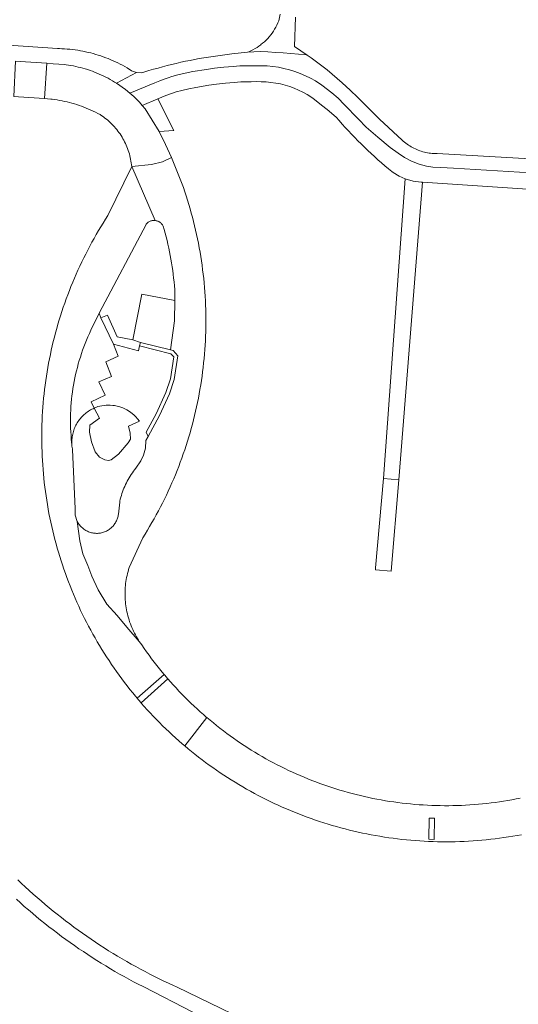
# Model space of a CAD drawing. Extents: x 152825 to 164088, y 457113 to 463005.
# Tile 239 of 256: x 158107 to 158189, y 460497 to 460658. Entities that reach past the tile are written whole.
import ezdxf

# ---------------------------------------------------------------- set-up
doc = ezdxf.new("R2010")
doc.units = 0
doc.header["$LTSCALE"] = 0.5
for name, color, linetype, lineweight in [('B-PV-VH-GESLOTENVERHARDING_ASFALT-GV', 251, 'CONTINUOUS', 18), ('B-PV-VH-HALFVERHARDING_GRAVEL-GV', 251, 'CONTINUOUS', 18), ('B-PV-VH-ONVERHARD_ZAND-GV', 251, 'CONTINUOUS', 18), ('B-PV-VH-OPENVERHARDING_BETONSTRAATSTEEN-GV', 251, 'CONTINUOUS', 18), ('B-PV-VH-OPENVERHARDING_STRAATBAKSTEEN-GV', 251, 'CONTINUOUS', 18)]:
    doc.layers.add(name, color=color, linetype=linetype, lineweight=lineweight)

msp = doc.modelspace()

# ---------------------------------------------------------------- linework, layer by layer
at = {"layer": 'B-PV-VH-GESLOTENVERHARDING_ASFALT-GV', "flags": 128}
for points in [[(158149.787, 460659.179), (158149.582, 460658.12), (158149.436, 460657.768), (158149.276, 460657.422), (158149.102, 460657.083), (158148.913, 460656.752), (158148.711, 460656.429), (158148.495, 460656.115), (158148.267, 460655.81), (158148.026, 460655.514), (158147.772, 460655.229), (158147.507, 460654.956), (158147.231, 460654.693), (158146.944, 460654.442), (158146.677, 460654.228), (158146.647, 460654.204), (158146.34, 460653.978), (158146.023, 460653.765), (158145.698, 460653.566), (158145.365, 460653.38), (158145.025, 460653.209), (158144.678, 460653.052), (158144.456, 460652.96), (158146.538, 460653.07), (158147.792, 460653.02), (158149.045, 460652.953), (158150.298, 460652.871), (158151.549, 460652.772), (158152.799, 460652.658), (158154.047, 460652.528), (158154.222, 460652.508), (158153.192, 460653.212), (158152.147, 460653.895), (158152.323, 460658.721)], [(158106.502, 460651.519), (158107.27, 460651.465), (158111.614, 460651.157), (158112.652, 460651.084), (158114.538, 460650.951), (158114.769, 460650.921), (158115.168, 460650.864), (158115.567, 460650.798), (158115.964, 460650.724), (158116.36, 460650.643), (158116.754, 460650.554), (158117.146, 460650.457), (158117.536, 460650.352), (158117.924, 460650.24), (158118.309, 460650.119), (158118.693, 460649.992), (158119.073, 460649.856), (158119.451, 460649.714), (158119.826, 460649.563), (158120.198, 460649.405), (158120.567, 460649.24), (158120.932, 460649.068), (158121.294, 460648.889), (158121.652, 460648.702), (158122.006, 460648.509), (158122.357, 460648.308), (158122.704, 460648.1), (158123.046, 460647.886), (158126.311, 460649.628), (158125.489, 460649.901), (158124.786, 460650.408), (158124.41, 460650.622), (158124.03, 460650.829), (158123.647, 460651.028), (158123.26, 460651.221), (158122.869, 460651.406), (158122.475, 460651.584), (158122.078, 460651.755), (158121.678, 460651.919), (158121.275, 460652.075), (158120.869, 460652.223), (158120.46, 460652.364), (158120.049, 460652.498), (158119.635, 460652.623), (158119.219, 460652.742), (158118.801, 460652.852), (158118.381, 460652.955), (158117.959, 460653.049), (158117.536, 460653.136), (158117.111, 460653.216), (158116.685, 460653.287), (158116.257, 460653.35), (158115.828, 460653.406), (158115.398, 460653.453), (158114.968, 460653.493), (158114.537, 460653.524), (158114.105, 460653.548), (158113.673, 460653.563), (158113.349, 460653.57), (158090.014, 460655.182)], [(158206.871, 460634.595), (158175.534, 460636.382), (158175.488, 460636.382), (158175.226, 460636.385), (158174.965, 460636.397), (158174.704, 460636.416), (158174.444, 460636.443), (158174.185, 460636.479), (158173.927, 460636.522), (158173.671, 460636.573), (158173.416, 460636.632), (158173.163, 460636.698), (158172.912, 460636.773), (158172.664, 460636.855), (158172.418, 460636.944), (158172.175, 460637.041), (158171.936, 460637.146), (158171.699, 460637.257), (158171.466, 460637.376), (158171.237, 460637.502), (158171.012, 460637.635), (158170.791, 460637.775), (158170.574, 460637.921), (158170.362, 460638.074), (158170.155, 460638.234), (158169.952, 460638.399), (158169.755, 460638.571), (158166.063, 460641.991), (158162.523, 460645.569), (158161.272, 460646.781), (158159.987, 460647.957), (158159.164, 460648.677), (158158.328, 460649.383), (158157.479, 460650.073), (158156.619, 460650.749), (158155.747, 460651.41), (158154.864, 460652.055), (158154.222, 460652.508), (158154.047, 460652.528), (158152.799, 460652.658), (158151.549, 460652.772), (158150.298, 460652.871), (158149.045, 460652.953), (158147.792, 460653.02), (158146.538, 460653.07), (158144.456, 460652.96), (158141.901, 460652.686), (158141.136, 460652.601), (158140.372, 460652.509), (158139.61, 460652.408), (158138.848, 460652.3), (158138.087, 460652.184), (158137.328, 460652.059), (158136.57, 460651.927), (158135.814, 460651.787), (158135.058, 460651.639), (158134.305, 460651.484), (158133.553, 460651.32), (158132.803, 460651.149), (158132.055, 460650.97), (158131.308, 460650.783), (158130.564, 460650.588), (158129.822, 460650.386), (158129.082, 460650.176), (158128.344, 460649.958), (158128.01, 460649.857), (158127.178, 460649.613), (158126.311, 460649.628), (158123.046, 460647.886), (158124.506, 460646.859), (158125.212, 460646.263), (158129.297, 460647.989), (158130.114, 460648.289), (158130.973, 460648.618), (158131.505, 460648.806), (158132.103, 460648.994), (158133.079, 460649.249), (158134.284, 460649.532), (158135.542, 460649.793), (158137.741, 460650.154), (158139.071, 460650.346), (158140.586, 460650.524), (158142.097, 460650.647), (158143.24, 460650.722), (158144.256, 460650.748), (158145.013, 460650.763), (158145.861, 460650.772), (158146.776, 460650.763), (158147.699, 460650.726), (158148.62, 460650.64), (158149.535, 460650.507), (158150.441, 460650.326), (158151.337, 460650.097), (158152.22, 460649.822), (158153.087, 460649.502), (158153.936, 460649.136), (158154.765, 460648.726), (158155.571, 460648.274), (158156.658, 460647.57), (158158.249, 460646.352), (158159.281, 460645.45), (158160.288, 460644.42), (158162.61, 460642.044), (158163.9, 460640.718), (158165.788, 460639.046), (158167.809, 460637.373), (158169.123, 460636.431), (158170.174, 460635.738), (158171.322, 460635.134), (158172.567, 460634.643), (158173.755, 460634.338), (158174.817, 460634.183), (158176.117, 460634.083), (158178.161, 460634.003), (158205.193, 460632.357)], [(158205.193, 460632.357), (158178.161, 460634.003), (158176.117, 460634.083), (158174.817, 460634.183), (158173.755, 460634.338), (158172.567, 460634.643), (158171.322, 460635.134), (158170.174, 460635.738), (158169.123, 460636.431), (158167.809, 460637.373), (158165.788, 460639.046), (158163.9, 460640.718), (158162.61, 460642.044), (158160.288, 460644.42), (158159.281, 460645.45), (158158.249, 460646.352), (158156.658, 460647.57), (158155.571, 460648.274), (158154.765, 460648.726), (158153.936, 460649.136), (158153.087, 460649.502), (158152.22, 460649.822), (158151.337, 460650.097), (158150.441, 460650.326), (158149.535, 460650.507), (158148.62, 460650.64), (158147.699, 460650.726), (158146.776, 460650.763), (158145.861, 460650.772), (158145.013, 460650.763), (158144.256, 460650.748), (158143.24, 460650.722), (158142.097, 460650.647), (158140.586, 460650.524), (158139.071, 460650.346), (158137.741, 460650.154), (158135.542, 460649.793), (158134.284, 460649.532), (158133.079, 460649.249), (158132.103, 460648.994), (158131.505, 460648.806), (158130.973, 460648.618), (158130.114, 460648.289), (158129.297, 460647.989), (158125.212, 460646.263), (158125.87, 460645.708), (158126.804, 460644.79), (158127.252, 460644.276), (158129.768, 460645.354), (158130.436, 460645.617), (158131.093, 460645.866), (158131.888, 460646.17), (158132.332, 460646.332), (158132.812, 460646.478), (158133.708, 460646.712), (158134.849, 460646.98), (158136.02, 460647.223), (158138.139, 460647.571), (158139.41, 460647.754), (158140.844, 460647.923), (158142.288, 460648.04), (158143.36, 460648.111), (158144.315, 460648.136), (158145.052, 460648.15), (158145.862, 460648.159), (158146.71, 460648.15), (158147.526, 460648.117), (158148.31, 460648.044), (158149.09, 460647.931), (158149.862, 460647.776), (158150.625, 460647.582), (158151.377, 460647.347), (158152.116, 460647.074), (158152.839, 460646.763), (158153.546, 460646.414), (158154.22, 460646.035), (158155.152, 460645.432), (158156.593, 460644.329), (158157.529, 460643.583), (158158.984, 460642.358), (158159.475, 460641.789), (158159.972, 460641.225), (158160.475, 460640.666), (158160.983, 460640.113), (158161.498, 460639.565), (158162.019, 460639.023), (158162.545, 460638.486), (158163.077, 460637.955), (158163.614, 460637.429), (158164.157, 460636.909), (158164.706, 460636.396), (158165.26, 460635.887), (158165.819, 460635.385), (158166.384, 460634.889), (158166.954, 460634.399), (158167.529, 460633.915), (158168.109, 460633.437), (158168.309, 460633.275), (158169.27, 460632.69), (158170.298, 460632.234), (158171.581, 460631.877), (158172.904, 460631.73), (158173.105, 460631.716), (158206.609, 460629.456)], [(158149.279, 460492.055), (158132.848, 460499.999), (158132.845, 460500), (158132.33, 460500.234), (158131.55, 460500.595), (158130.774, 460500.963), (158130.001, 460501.339), (158129.231, 460501.722), (158128.465, 460502.112), (158127.703, 460502.509), (158126.944, 460502.913), (158126.19, 460503.324), (158125.439, 460503.742), (158124.692, 460504.168), (158123.949, 460504.6), (158123.21, 460505.039), (158122.475, 460505.485), (158121.744, 460505.937), (158121.018, 460506.397), (158120.296, 460506.863), (158119.578, 460507.336), (158118.865, 460507.816), (158118.156, 460508.302), (158117.452, 460508.795), (158116.752, 460509.294), (158116.057, 460509.8), (158115.367, 460510.312), (158114.682, 460510.831), (158114.001, 460511.356), (158113.326, 460511.887), (158112.655, 460512.425), (158111.99, 460512.968), (158111.329, 460513.518), (158110.674, 460514.074), (158110.023, 460514.637), (158109.378, 460515.205), (158108.739, 460515.779), (158108.105, 460516.359), (158107.476, 460516.945), (158106.853, 460517.537)], [(158106.642, 460514.344), (158107.29, 460513.762), (158107.943, 460513.186), (158108.601, 460512.616), (158109.264, 460512.052), (158109.933, 460511.494), (158110.606, 460510.942), (158111.285, 460510.397), (158111.968, 460509.857), (158112.657, 460509.324), (158113.35, 460508.798), (158114.048, 460508.278), (158114.751, 460507.764), (158115.459, 460507.257), (158116.171, 460506.756), (158116.888, 460506.262), (158117.609, 460505.774), (158118.335, 460505.293), (158119.065, 460504.819), (158119.8, 460504.351), (158120.538, 460503.891), (158121.282, 460503.437), (158122.029, 460502.989), (158122.78, 460502.549), (158123.535, 460502.116), (158124.294, 460501.69), (158125.057, 460501.27), (158125.824, 460500.858), (158126.595, 460500.453), (158127.369, 460500.054), (158127.476, 460500), (158127.479, 460499.999), (158135.543, 460495.892)]]:
    msp.add_lwpolyline(points, dxfattribs=at)
msp.add_lwpolyline([(158171.581, 460631.877), (158170.298, 460632.234), (158166.726, 460583.206), (158169.213, 460582.983), (158173.105, 460631.716), (158172.904, 460631.73)], close=True, dxfattribs=at)
at = {"layer": 'B-PV-VH-HALFVERHARDING_GRAVEL-GV', "flags": 128}
msp.add_lwpolyline([(158169.213, 460582.983), (158166.726, 460583.206), (158165.427, 460568.599), (158165.397, 460568.26), (158168.001, 460568.029)], close=True, dxfattribs=at)
at = {"layer": 'B-PV-VH-ONVERHARD_ZAND-GV', "flags": 128}
for points in [[(158126.939, 460605.492), (158126.8, 460604.897), (158131.947, 460603.628), (158132.396, 460603.114), (158131.877, 460599.54), (158131.125, 460597.308), (158129.52, 460593.774), (158127.888, 460590.779), (158128.19, 460590.058), (158130.067, 460593.501), (158131.694, 460597.084), (158132.473, 460599.397), (158133.041, 460603.304), (158132.28, 460604.174), (158131.852, 460604.28)], [(158126.765, 460592.602), (158126.483, 460592.977), (158126.205, 460593.295), (158125.906, 460593.593), (158125.587, 460593.87), (158125.162, 460594.183), (158124.712, 460594.458), (158124.045, 460594.776), (158123.547, 460594.952), (158123.14, 460595.061), (158122.725, 460595.142), (158122.411, 460595.183), (158121.99, 460595.212), (158121.673, 460595.215), (158121.356, 460595.202), (158121.041, 460595.172), (158120.624, 460595.106), (158119.988, 460594.968), (158119.391, 460594.727), (158120.239, 460593.104), (158118.681, 460591.915), (158118.609, 460590.809), (158118.959, 460589.19), (158119.557, 460587.572), (158120.247, 460586.698), (158121.106, 460586.263), (158121.698, 460586.151), (158122.155, 460586.249), (158123.333, 460587.169), (158124.927, 460589.025), (158125.305, 460589.674), (158125.263, 460590.646), (158124.972, 460591.77)]]:
    msp.add_lwpolyline(points, close=True, dxfattribs=at)
at = {"layer": 'B-PV-VH-OPENVERHARDING_BETONSTRAATSTEEN-GV', "flags": 128}
for points in [[(158106.502, 460651.519), (158106.199, 460645.713), (158106.967, 460645.663), (158111.218, 460645.384), (158111.614, 460651.157), (158107.27, 460651.465)], [(158123.046, 460647.886), (158122.704, 460648.1), (158122.357, 460648.308), (158122.006, 460648.509), (158121.652, 460648.702), (158121.294, 460648.889), (158120.932, 460649.068), (158120.567, 460649.24), (158120.198, 460649.405), (158119.826, 460649.563), (158119.451, 460649.714), (158119.073, 460649.856), (158118.693, 460649.992), (158118.309, 460650.119), (158117.924, 460650.24), (158117.536, 460650.352), (158117.146, 460650.457), (158116.754, 460650.554), (158116.36, 460650.643), (158115.964, 460650.724), (158115.567, 460650.798), (158115.168, 460650.864), (158114.769, 460650.921), (158114.538, 460650.951), (158112.652, 460651.084), (158111.614, 460651.157), (158111.218, 460645.384), (158111.721, 460645.344), (158112.255, 460645.3), (158112.476, 460645.275), (158112.888, 460645.223), (158113.299, 460645.163), (158113.708, 460645.095), (158114.116, 460645.019), (158114.523, 460644.936), (158114.928, 460644.844), (158115.331, 460644.745), (158115.732, 460644.638), (158116.131, 460644.523), (158116.528, 460644.401), (158116.922, 460644.271), (158117.314, 460644.133), (158117.703, 460643.988), (158118.089, 460643.835), (158118.472, 460643.675), (158118.852, 460643.508), (158119.228, 460643.333), (158119.602, 460643.151), (158119.971, 460642.962), (158120.337, 460642.766), (158120.394, 460642.729), (158120.645, 460642.562), (158120.891, 460642.389), (158121.132, 460642.208), (158121.368, 460642.022), (158121.6, 460641.829), (158121.826, 460641.63), (158122.047, 460641.426), (158122.262, 460641.215), (158122.472, 460640.999), (158122.676, 460640.777), (158122.873, 460640.55), (158123.065, 460640.318), (158123.251, 460640.081), (158123.43, 460639.839), (158123.602, 460639.592), (158123.769, 460639.341), (158123.928, 460639.086), (158124.08, 460638.826), (158124.226, 460638.562), (158124.364, 460638.295), (158124.496, 460638.024), (158124.62, 460637.75), (158124.736, 460637.472), (158124.846, 460637.191), (158124.948, 460636.908), (158125.042, 460636.622), (158125.129, 460636.334), (158125.207, 460636.043), (158125.279, 460635.751), (158125.342, 460635.456), (158125.398, 460635.16), (158125.445, 460634.863), (158125.485, 460634.564), (158125.517, 460634.265), (158128.778, 460634.608), (158130.539, 460635.056), (158132.038, 460635.753), (158131.055, 460637.883), (158129.998, 460639.977), (158127.731, 460643.728), (158127.252, 460644.276), (158126.804, 460644.79), (158125.87, 460645.708), (158125.212, 460646.263), (158124.506, 460646.859)], [(158129.998, 460639.977), (158132.404, 460640.163), (158129.768, 460645.354), (158127.252, 460644.276), (158127.731, 460643.728)], [(158174.168, 460524.158), (158175.035, 460524.149), (158175.068, 460527.611), (158174.201, 460527.619)]]:
    msp.add_lwpolyline(points, close=True, dxfattribs=at)
at = {"layer": 'B-PV-VH-OPENVERHARDING_STRAATBAKSTEEN-GV', "flags": 128}
for points in [[(158131.852, 460604.28), (158132.28, 460604.174), (158133.041, 460603.304), (158132.473, 460599.397), (158131.694, 460597.084), (158130.067, 460593.501), (158128.19, 460590.058), (158127.838, 460589.412), (158127.769, 460588.195), (158127.457, 460587.016), (158126.99, 460586.11), (158126.2, 460584.89), (158126, 460584.643), (158125.807, 460584.391), (158125.62, 460584.134), (158125.439, 460583.872), (158125.265, 460583.606), (158125.098, 460583.336), (158124.938, 460583.061), (158124.785, 460582.783), (158124.639, 460582.501), (158124.499, 460582.215), (158124.367, 460581.926), (158124.243, 460581.634), (158124.126, 460581.338), (158124.016, 460581.04), (158123.914, 460580.739), (158123.819, 460580.435), (158123.733, 460580.13), (158123.653, 460579.822), (158123.582, 460579.512), (158123.55, 460579.36), (158123.34, 460577.4), (158123.317, 460577.233), (158123.286, 460577.067), (158123.247, 460576.902), (158123.201, 460576.74), (158123.147, 460576.58), (158123.085, 460576.422), (158123.016, 460576.268), (158122.94, 460576.117), (158122.857, 460575.97), (158122.767, 460575.827), (158122.67, 460575.689), (158122.567, 460575.555), (158122.457, 460575.426), (158122.342, 460575.303), (158122.221, 460575.185), (158122.094, 460575.073), (158121.963, 460574.967), (158121.826, 460574.867), (158121.685, 460574.774), (158121.539, 460574.688), (158121.39, 460574.609), (158121.237, 460574.537), (158121.081, 460574.472), (158120.922, 460574.415), (158120.761, 460574.365), (158120.597, 460574.323), (158120.431, 460574.289), (158120.264, 460574.263), (158120.097, 460574.244), (158119.928, 460574.234), (158119.759, 460574.231), (158119.59, 460574.237), (158119.421, 460574.251), (158119.254, 460574.272), (158119.087, 460574.302), (158118.922, 460574.339), (158118.76, 460574.384), (158118.599, 460574.437), (158118.441, 460574.497), (158118.286, 460574.564), (158118.135, 460574.639), (158117.987, 460574.721), (158117.843, 460574.81), (158117.704, 460574.906), (158117.569, 460575.008), (158117.439, 460575.116), (158117.315, 460575.23), (158117.196, 460575.35), (158117.083, 460575.476), (158116.976, 460575.607), (158116.875, 460575.742), (158116.781, 460575.883), (158116.694, 460576.027), (158116.613, 460576.176), (158117.023, 460573.021), (158117.54, 460570.907), (158118.315, 460568.969), (158119.009, 460567.207), (158120.043, 460565.014), (158121.421, 460562.665), (158123.144, 460560.786), (158124.694, 460558.907), (158126.761, 460556.558), (158126.638, 460556.747), (158126.46, 460557.03), (158126.29, 460557.319), (158126.126, 460557.611), (158125.97, 460557.906), (158125.82, 460558.206), (158125.678, 460558.509), (158125.543, 460558.815), (158125.415, 460559.124), (158125.295, 460559.437), (158125.182, 460559.752), (158125.077, 460560.069), (158124.98, 460560.39), (158124.89, 460560.712), (158124.808, 460561.036), (158124.733, 460561.363), (158124.667, 460561.691), (158124.608, 460562.02), (158124.558, 460562.351), (158124.515, 460562.683), (158124.48, 460563.016), (158124.453, 460563.35), (158124.434, 460563.684), (158124.423, 460564.018), (158124.42, 460564.353), (158124.425, 460564.688), (158124.438, 460565.022), (158124.459, 460565.356), (158124.488, 460565.689), (158124.525, 460566.022), (158124.57, 460566.354), (158124.623, 460566.684), (158124.684, 460567.013), (158124.752, 460567.341), (158124.828, 460567.667), (158124.913, 460567.991), (158124.989, 460568.259), (158125.005, 460568.313), (158125.104, 460568.632), (158127.311, 460573.499), (158127.698, 460574.116), (158128.079, 460574.737), (158128.452, 460575.362), (158128.819, 460575.991), (158129.179, 460576.624), (158129.531, 460577.261), (158129.877, 460577.902), (158130.216, 460578.547), (158130.547, 460579.195), (158130.872, 460579.847), (158131.189, 460580.503), (158131.499, 460581.162), (158131.802, 460581.824), (158132.097, 460582.49), (158132.385, 460583.159), (158132.666, 460583.83), (158132.94, 460584.505), (158133.205, 460585.183), (158133.464, 460585.864), (158133.715, 460586.548), (158133.959, 460587.234), (158134.194, 460587.923), (158134.423, 460588.615), (158134.644, 460589.308), (158134.857, 460590.005), (158135.062, 460590.704), (158135.26, 460591.404), (158135.45, 460592.107), (158135.632, 460592.813), (158135.807, 460593.519), (158135.973, 460594.228), (158136.132, 460594.939), (158136.283, 460595.651), (158136.427, 460596.365), (158136.562, 460597.081), (158136.69, 460597.798), (158136.81, 460598.516), (158136.921, 460599.236), (158137.025, 460599.957), (158137.121, 460600.679), (158137.209, 460601.401), (158137.289, 460602.125), (158137.361, 460602.85), (158137.426, 460603.575), (158137.482, 460604.301), (158137.53, 460605.028), (158137.57, 460605.755), (158137.602, 460606.483), (158137.627, 460607.21), (158137.643, 460607.938), (158137.651, 460608.667), (158137.652, 460609.395), (158137.644, 460610.123), (158137.628, 460610.851), (158137.604, 460611.579), (158137.573, 460612.307), (158137.533, 460613.034), (158137.485, 460613.76), (158137.429, 460614.486), (158137.366, 460615.212), (158137.294, 460615.937), (158137.214, 460616.661), (158137.127, 460617.383), (158137.032, 460618.106), (158136.928, 460618.826), (158136.817, 460619.546), (158136.698, 460620.264), (158136.571, 460620.981), (158136.435, 460621.697), (158136.293, 460622.411), (158136.142, 460623.124), (158135.984, 460623.834), (158135.817, 460624.543), (158135.643, 460625.251), (158135.462, 460625.956), (158135.272, 460626.659), (158135.075, 460627.36), (158134.87, 460628.059), (158134.657, 460628.755), (158134.437, 460629.449), (158134.209, 460630.141), (158133.974, 460630.83), (158132.038, 460635.753), (158130.539, 460635.056), (158128.778, 460634.608), (158125.517, 460634.265), (158129.335, 460625.429), (158129.387, 460625.423), (158129.501, 460625.405), (158129.613, 460625.378), (158129.724, 460625.344), (158129.832, 460625.302), (158129.936, 460625.253), (158130.037, 460625.197), (158130.134, 460625.134), (158130.226, 460625.064), (158130.313, 460624.989), (158130.395, 460624.907), (158130.471, 460624.82), (158130.541, 460624.728), (158130.604, 460624.631), (158130.66, 460624.53), (158130.826, 460623.96), (158130.992, 460623.358), (158131.151, 460622.755), (158131.302, 460622.149), (158131.445, 460621.542), (158131.58, 460620.933), (158131.708, 460620.322), (158131.828, 460619.709), (158131.94, 460619.095), (158132.043, 460618.48), (158132.14, 460617.863), (158132.228, 460617.246), (158132.308, 460616.627), (158132.38, 460616.007), (158132.445, 460615.386), (158132.501, 460614.765), (158132.549, 460614.143), (158132.59, 460613.52), (158132.6, 460612.33), (158132.52, 460609.006)], [(158126.389, 460547.275), (158130.846, 460551.109), (158130.486, 460551.541), (158130.047, 460552.079), (158129.613, 460552.622), (158129.187, 460553.17), (158128.766, 460553.723), (158128.352, 460554.281), (158127.945, 460554.843), (158127.543, 460555.41), (158127.149, 460555.982), (158126.761, 460556.558), (158124.694, 460558.907), (158123.144, 460560.786), (158121.421, 460562.665), (158120.043, 460565.014), (158119.009, 460567.207), (158118.315, 460568.969), (158117.54, 460570.907), (158117.023, 460573.021), (158116.613, 460576.176), (158116.275, 460577.186), (158116.25, 460578.25), (158115.83, 460587.94), (158115.803, 460588.082), (158115.768, 460588.299), (158115.741, 460588.518), (158115.722, 460588.738), (158115.718, 460588.832), (158115.686, 460589.11), (158115.629, 460589.697), (158115.582, 460590.285), (158115.545, 460590.874), (158115.519, 460591.463), (158115.503, 460592.052), (158115.497, 460592.642), (158115.501, 460593.231), (158115.515, 460593.821), (158115.539, 460594.41), (158115.574, 460594.999), (158115.618, 460595.587), (158115.673, 460596.174), (158115.738, 460596.76), (158115.813, 460597.345), (158115.898, 460597.928), (158115.993, 460598.51), (158116.098, 460599.09), (158116.214, 460599.668), (158116.339, 460600.245), (158116.474, 460600.819), (158116.619, 460601.39), (158116.773, 460601.959), (158116.938, 460602.525), (158117.112, 460603.089), (158117.296, 460603.649), (158117.49, 460604.206), (158117.693, 460604.759), (158117.905, 460605.309), (158118.128, 460605.856), (158118.359, 460606.398), (158118.6, 460606.936), (158118.85, 460607.47), (158120.218, 460610.268), (158127.86, 460624.8), (158127.894, 460624.842), (158127.972, 460624.928), (158128.055, 460625.008), (158128.143, 460625.082), (158128.237, 460625.15), (158128.335, 460625.212), (158128.437, 460625.266), (158128.542, 460625.313), (158128.65, 460625.353), (158128.762, 460625.386), (158128.874, 460625.41), (158128.989, 460625.427), (158129.104, 460625.435), (158129.22, 460625.436), (158129.335, 460625.429), (158125.517, 460634.265), (158121.635, 460626.241), (158121.239, 460625.63), (158120.85, 460625.015), (158120.468, 460624.396), (158120.093, 460623.773), (158119.725, 460623.145), (158119.363, 460622.514), (158119.008, 460621.878), (158118.661, 460621.239), (158118.32, 460620.596), (158117.987, 460619.949), (158117.661, 460619.298), (158117.342, 460618.644), (158117.03, 460617.987), (158116.725, 460617.326), (158116.428, 460616.662), (158116.138, 460615.995), (158115.855, 460615.324), (158115.58, 460614.651), (158115.312, 460613.974), (158115.051, 460613.295), (158114.798, 460612.612), (158114.553, 460611.927), (158114.315, 460611.24), (158114.085, 460610.549), (158113.862, 460609.856), (158113.647, 460609.161), (158113.44, 460608.464), (158113.24, 460607.764), (158113.048, 460607.062), (158112.863, 460606.358), (158112.687, 460605.652), (158112.518, 460604.944), (158112.357, 460604.235), (158112.204, 460603.523), (158112.059, 460602.81), (158111.921, 460602.096), (158111.791, 460601.38), (158111.67, 460600.662), (158111.556, 460599.944), (158111.45, 460599.224), (158111.352, 460598.503), (158111.262, 460597.781), (158111.18, 460597.058), (158111.105, 460596.334), (158111.039, 460595.609), (158110.981, 460594.884), (158110.931, 460594.158), (158110.888, 460593.431), (158110.854, 460592.704), (158110.828, 460591.977), (158110.809, 460591.25), (158110.799, 460590.522), (158110.797, 460589.795), (158110.802, 460589.067), (158110.816, 460588.339), (158110.838, 460587.612), (158110.867, 460586.885), (158110.905, 460586.158), (158110.951, 460585.432), (158111.004, 460584.706), (158111.066, 460583.981), (158111.135, 460583.257), (158111.213, 460582.533), (158111.298, 460581.811), (158111.392, 460581.089), (158111.493, 460580.368), (158111.602, 460579.649), (158111.72, 460578.931), (158111.845, 460578.214), (158111.977, 460577.499), (158112.118, 460576.784), (158112.267, 460576.072), (158112.423, 460575.361), (158112.587, 460574.653), (158112.76, 460573.946), (158112.939, 460573.24), (158113.127, 460572.537), (158113.322, 460571.836), (158113.525, 460571.138), (158113.736, 460570.441), (158113.954, 460569.747), (158114.18, 460569.055), (158114.413, 460568.366), (158114.654, 460567.679), (158114.903, 460566.995), (158115.159, 460566.314), (158115.422, 460565.636), (158115.693, 460564.961), (158115.972, 460564.288), (158116.258, 460563.619), (158116.551, 460562.953), (158116.851, 460562.29), (158117.159, 460561.631), (158117.473, 460560.975), (158117.796, 460560.322), (158118.125, 460559.673), (158118.461, 460559.028), (158118.805, 460558.387), (158119.155, 460557.749), (158119.513, 460557.115), (158119.877, 460556.485), (158120.248, 460555.859), (158120.626, 460555.238), (158121.012, 460554.62), (158121.403, 460554.007), (158121.802, 460553.398), (158122.207, 460552.793), (158122.619, 460552.194), (158123.037, 460551.598), (158123.462, 460551.007), (158123.893, 460550.421), (158124.331, 460549.84), (158124.775, 460549.264), (158125.225, 460548.692), (158125.682, 460548.125), (158126.145, 460547.564)], [(158132.6, 460612.33), (158127.15, 460613.4), (158125.68, 460605.9), (158126.939, 460605.492), (158131.852, 460604.28), (158132.52, 460609.006)], [(158120.482, 460609.479), (158120.218, 460610.268), (158118.85, 460607.47), (158118.6, 460606.936), (158118.359, 460606.398), (158118.128, 460605.856), (158117.905, 460605.309), (158117.693, 460604.759), (158117.49, 460604.206), (158117.296, 460603.649), (158117.112, 460603.089), (158116.938, 460602.525), (158116.773, 460601.959), (158116.619, 460601.39), (158116.474, 460600.819), (158116.339, 460600.245), (158116.214, 460599.668), (158116.098, 460599.09), (158115.993, 460598.51), (158115.898, 460597.928), (158115.813, 460597.345), (158115.738, 460596.76), (158115.673, 460596.174), (158115.618, 460595.587), (158115.574, 460594.999), (158115.539, 460594.41), (158115.515, 460593.821), (158115.501, 460593.231), (158115.497, 460592.642), (158115.503, 460592.052), (158115.519, 460591.463), (158115.545, 460590.874), (158115.582, 460590.285), (158115.629, 460589.697), (158115.686, 460589.11), (158115.718, 460588.832), (158115.712, 460588.957), (158115.709, 460589.178), (158115.714, 460589.398), (158115.727, 460589.618), (158115.748, 460589.837), (158115.777, 460590.056), (158115.814, 460590.273), (158115.858, 460590.488), (158115.911, 460590.703), (158115.971, 460590.914), (158116.039, 460591.124), (158116.115, 460591.331), (158116.198, 460591.535), (158116.288, 460591.736), (158116.385, 460591.933), (158116.49, 460592.127), (158116.602, 460592.317), (158116.72, 460592.503), (158116.845, 460592.684), (158116.977, 460592.861), (158117.115, 460593.033), (158117.259, 460593.199), (158117.409, 460593.361), (158117.565, 460593.516), (158117.726, 460593.666), (158117.893, 460593.81), (158118.065, 460593.948), (158118.242, 460594.08), (158118.423, 460594.205), (158118.609, 460594.323), (158118.799, 460594.435), (158118.992, 460594.539), (158119.19, 460594.637), (158119.391, 460594.727), (158118.889, 460595.76), (158121.184, 460596.836), (158120.146, 460599.008), (158122.221, 460599.918), (158121.28, 460602.316), (158123.321, 460603.256), (158122.537, 460605.183)], [(158125.68, 460605.9), (158123.153, 460606.381), (158121.545, 460609.916), (158120.482, 460609.479), (158122.537, 460605.183), (158126.614, 460604.102), (158126.8, 460604.897), (158126.939, 460605.492)], [(158127.046, 460546.506), (158131.417, 460550.442), (158131.383, 460550.481), (158130.931, 460551.008), (158130.846, 460551.109), (158126.389, 460547.275), (158126.614, 460547.008)], [(158134.186, 460539.456), (158137.81, 460544.096), (158137.781, 460544.121), (158137.256, 460544.575), (158136.736, 460545.036), (158136.221, 460545.502), (158135.712, 460545.975), (158135.208, 460546.453), (158134.71, 460546.937), (158134.217, 460547.426), (158133.73, 460547.922), (158133.249, 460548.422), (158132.774, 460548.929), (158132.304, 460549.441), (158131.841, 460549.958), (158131.417, 460550.442), (158127.046, 460546.506), (158127.089, 460546.456), (158127.57, 460545.911), (158128.057, 460545.37), (158128.55, 460544.835), (158129.049, 460544.305), (158129.554, 460543.781), (158130.064, 460543.262), (158130.58, 460542.749), (158131.102, 460542.242), (158131.629, 460541.74), (158132.162, 460541.244), (158132.7, 460540.755), (158133.243, 460540.271), (158133.792, 460539.793)], [(158174.168, 460524.158), (158174.201, 460527.619), (158175.068, 460527.611), (158175.035, 460524.149)]]:
    msp.add_lwpolyline(points, close=True, dxfattribs=at)
msp.add_lwpolyline([(158189.116, 460530.909), (158188.435, 460530.773), (158187.753, 460530.644), (158187.069, 460530.523), (158186.384, 460530.411), (158185.698, 460530.306), (158185.01, 460530.209), (158184.322, 460530.12), (158183.632, 460530.038), (158182.942, 460529.965), (158182.251, 460529.9), (158181.559, 460529.843), (158180.866, 460529.793), (158180.173, 460529.752), (158179.48, 460529.719), (158178.786, 460529.693), (158178.092, 460529.676), (158177.398, 460529.667), (158176.703, 460529.665), (158176.009, 460529.672), (158175.315, 460529.687), (158174.621, 460529.709), (158173.927, 460529.74), (158173.234, 460529.779), (158172.542, 460529.825), (158171.849, 460529.88), (158171.158, 460529.942), (158170.467, 460530.013), (158169.777, 460530.092), (158169.089, 460530.178), (158168.401, 460530.272), (158167.714, 460530.375), (158167.029, 460530.485), (158166.345, 460530.603), (158165.662, 460530.729), (158164.981, 460530.863), (158164.301, 460531.004), (158163.623, 460531.154), (158162.947, 460531.311), (158162.272, 460531.476), (158161.6, 460531.649), (158160.929, 460531.83), (158160.261, 460532.018), (158159.595, 460532.214), (158158.931, 460532.418), (158158.27, 460532.629), (158157.611, 460532.848), (158156.955, 460533.074), (158156.301, 460533.308), (158155.65, 460533.549), (158155.002, 460533.799), (158154.357, 460534.055), (158153.715, 460534.319), (158153.076, 460534.59), (158152.44, 460534.869), (158151.807, 460535.155), (158151.178, 460535.448), (158150.552, 460535.748), (158149.93, 460536.056), (158149.311, 460536.37), (158148.696, 460536.692), (158148.084, 460537.021), (158147.477, 460537.357), (158146.873, 460537.7), (158146.273, 460538.05), (158145.678, 460538.407), (158145.086, 460538.77), (158144.499, 460539.141), (158143.916, 460539.518), (158143.338, 460539.902), (158142.764, 460540.292), (158142.194, 460540.689), (158141.629, 460541.093), (158141.069, 460541.503), (158140.513, 460541.919), (158139.963, 460542.342), (158139.417, 460542.771), (158138.876, 460543.207), (158138.341, 460543.648), (158137.81, 460544.096), (158134.186, 460539.456), (158134.744, 460538.988), (158135.306, 460538.527), (158135.874, 460538.072), (158136.447, 460537.623), (158137.025, 460537.181), (158137.607, 460536.745), (158138.194, 460536.315), (158138.786, 460535.892), (158139.383, 460535.475), (158139.984, 460535.065), (158140.589, 460534.661), (158141.199, 460534.265), (158141.814, 460533.875), (158142.432, 460533.491), (158143.055, 460533.115), (158143.682, 460532.745), (158144.313, 460532.383), (158144.948, 460532.027), (158145.586, 460531.678), (158146.229, 460531.337), (158146.875, 460531.002), (158147.525, 460530.674), (158148.178, 460530.354), (158148.835, 460530.041), (158149.495, 460529.735), (158150.159, 460529.437), (158150.826, 460529.145), (158151.496, 460528.861), (158152.169, 460528.585), (158152.845, 460528.316), (158153.524, 460528.054), (158154.206, 460527.8), (158154.89, 460527.553), (158155.577, 460527.314), (158156.267, 460527.082), (158156.96, 460526.859), (158157.654, 460526.642), (158158.351, 460526.433), (158159.051, 460526.232), (158159.752, 460526.039), (158160.456, 460525.854), (158161.161, 460525.676), (158161.869, 460525.506), (158162.578, 460525.343), (158163.29, 460525.189), (158164.002, 460525.042), (158164.716, 460524.903), (158165.432, 460524.772), (158166.15, 460524.649), (158166.868, 460524.534), (158167.588, 460524.427), (158168.309, 460524.328), (158169.03, 460524.236), (158169.753, 460524.153), (158170.477, 460524.077), (158171.202, 460524.009), (158171.927, 460523.95), (158172.653, 460523.898), (158173.379, 460523.855), (158174.106, 460523.819), (158174.833, 460523.791), (158175.56, 460523.772), (158176.288, 460523.76), (158177.016, 460523.756), (158177.743, 460523.761), (158178.471, 460523.773), (158179.198, 460523.793), (158179.925, 460523.822), (158180.652, 460523.858), (158181.378, 460523.902), (158182.104, 460523.955), (158182.829, 460524.015), (158183.554, 460524.083), (158184.277, 460524.159), (158185, 460524.243), (158185.722, 460524.335), (158186.443, 460524.435), (158187.163, 460524.543), (158187.881, 460524.659), (158188.598, 460524.783), (158189.314, 460524.915)], dxfattribs=at)

doc.saveas('drawing.dxf')
